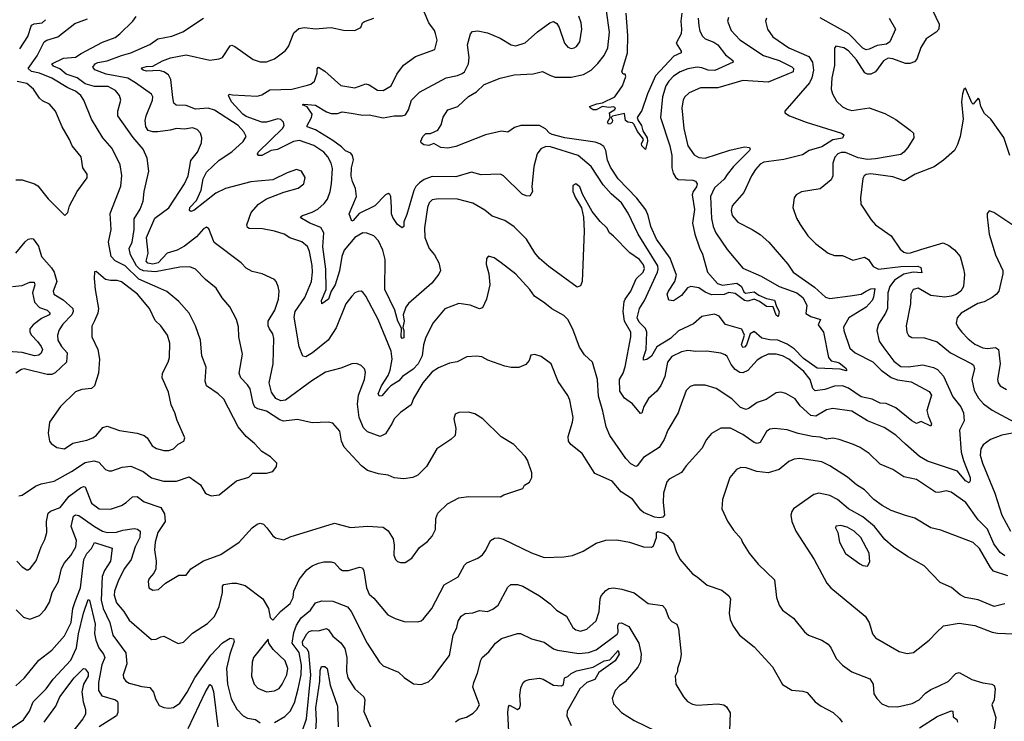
# Model space of a CAD drawing. Extents: x 1246169 to 1426871, y 660025 to 763458.
# Tile 41 of 256: x 1286680 to 1292922, y 673900 to 678344. Entities that reach past the tile are written whole.
import ezdxf

# ---------------------------------------------------------------- set-up
doc = ezdxf.new("R2010")
doc.units = 0

msp = doc.modelspace()

# ---------------------------------------------------------------- linework, layer by layer
at = {"layer": '0CON20XD'}
for points in [[(1288847.8, 675517.8), (1288737.4, 675637.4), (1288720, 675675), (1288708.8, 675738.8), (1288665, 675788), (1288635, 675795.7), (1288535, 675790), (1288442.3, 675812.3), (1288352.1, 675802.1), (1288329.7, 675809.7), (1288245, 675864), (1288189.4, 675879.4), (1288170.7, 675890.7), (1288159.3, 675915), (1288141.3, 676005), (1288125, 676031.1), (1288082.9, 676075), (1288070.6, 676105), (1288092.2, 676225), (1288068.9, 676335), (1288068.3, 676398.3), (1288054.3, 676445), (1288011.4, 676525), (1287963.4, 676583.4), (1287925, 676643.1), (1287858, 676698), (1287795.8, 676765), (1287758.6, 676778.6), (1287695, 676776.4), (1287541.8, 676748.2), (1287465, 676753.2), (1287441.5, 676765), (1287420.5, 676785), (1287383.2, 676855), (1287375.3, 676895), (1287393.2, 676935), (1287405.7, 677014.3), (1287406.3, 677083.7), (1287443.3, 677145), (1287463.8, 677195), (1287469.1, 677255), (1287498.5, 677385), (1287487.8, 677467.8), (1287463.3, 677523.3), (1287398.9, 677598.9), (1287301.5, 677735), (1287301.5, 677765), (1287321.1, 677835), (1287312.2, 677865), (1287287.8, 677895), (1287240.4, 677920.4), (1287155, 677921.2), (1287095, 677937.1), (1287045, 677975.8), (1286975, 677999.7), (1286935, 678033.8), (1286895, 678048.9), (1286883.3, 678065), (1286958.9, 678101.1), (1287035, 678106.2), (1287069.6, 678130.4), (1287205, 678201.8), (1287285, 678232.2), (1287315, 678254.5), (1287397.5, 678335), (1287419.2, 678365)], [(1292465.8, 678405), (1292508.8, 678315), (1292506.7, 678285), (1292490, 678265), (1292426.6, 678223.4), (1292392.6, 678167.4), (1292366.6, 678093.4), (1292353.2, 678076.8), (1292323.2, 678066.8), (1292295, 678067.5), (1292215, 678096.7), (1292185, 678100.4), (1292155, 678082.9), (1292105.3, 678014.7), (1292075, 677999.2), (1292055, 677998.5), (1292038.4, 678008.4), (1291985, 678090.5), (1291935, 678147.9), (1291905, 678165.5), (1291853.8, 678176.2), (1291846.2, 678163.8), (1291844.7, 678055), (1291829.2, 677975), (1291824.6, 677905), (1291832.5, 677875), (1291858.9, 677828.9), (1291895, 677792.5), (1291925, 677776.5), (1291955, 677770), (1292065, 677785.7), (1292165, 677750.8), (1292235, 677712.2), (1292325.7, 677645), (1292345.6, 677625), (1292347.8, 677595), (1292310, 677535), (1292285, 677504.4), (1292265, 677491.2), (1292105, 677462.4), (1292055, 677459.7), (1291995, 677469.2), (1291915, 677502.2), (1291887.3, 677502.7), (1291867.1, 677495), (1291847.1, 677472.9), (1291834.6, 677435), (1291835.4, 677355), (1291825, 677330.6), (1291755, 677272.5), (1291635.9, 677254.1), (1291603.3, 677235), (1291588.8, 677215), (1291581.2, 677155), (1291605, 677087.5), (1291626.8, 677046.8), (1291676.2, 676975), (1291725, 676926.2), (1291805.6, 676865.6), (1291845, 676850.8), (1291895, 676850), (1291961.7, 676821.7), (1292035, 676839.2), (1292060.8, 676825), (1292090.6, 676780.6), (1292125, 676764.2), (1292265, 676781), (1292373, 676783), (1292393.3, 676775), (1292399.3, 676740.7), (1292344.8, 676744.8), (1292285, 676731.5), (1292225.3, 676695), (1292196.6, 676655), (1292184.2, 676615), (1292181.5, 676515), (1292168.8, 676485), (1292124, 676416), (1292113.5, 676375), (1292128.8, 676308.8), (1292158.5, 676265), (1292221.2, 676181.2), (1292265, 676148), (1292315, 676145.3), (1292405, 676158.4), (1292472, 676142), (1292498.1, 676128.1), (1292535.3, 676085.3), (1292595, 675954.4), (1292645, 675891.9), (1292662.5, 675855), (1292666.6, 675803.4), (1292638.5, 675745), (1292649.1, 675605), (1292662.2, 675552.2), (1292704.5, 675445), (1292706, 675424), (1292698.9, 675411.1), (1292675, 675423.2), (1292625, 675483.7), (1292435, 675547.7), (1292385, 675576.8), (1292296.2, 675656.2), (1292235, 675711.5), (1292161.1, 675761.1), (1292053.8, 675803.8), (1291955, 675865.4), (1291835, 675882.5), (1291795, 675872.7), (1291726.4, 675833.6), (1291696.2, 675836.2), (1291628.5, 675898.5), (1291595, 675942.2), (1291536.2, 675976.2), (1291505, 675984.3), (1291475, 675980), (1291411.8, 675938.2), (1291355, 675919.1), (1291305, 675883.3), (1291284.4, 675875.6), (1291248.5, 675888.5), (1291195, 675942.1), (1291095, 676007.5), (1291025, 676028.2), (1290955, 676030), (1290929.3, 676020.7), (1290904.3, 675995), (1290865, 675886.2), (1290854.3, 675855), (1290788.9, 675745), (1290764.7, 675685), (1290734.6, 675635), (1290635, 675570.4), (1290595, 675517.5), (1290585, 675514.4), (1290555, 675531.1), (1290522.1, 675565), (1290421.2, 675711.2), (1290396.9, 675765), (1290376.4, 675865), (1290348.8, 675958.8), (1290342.1, 676065), (1290312.1, 676175), (1290261.5, 676221.5), (1290229.9, 676269.9), (1290187.3, 676385), (1290155, 676445.7), (1290130, 676470), (1290053.6, 676513.6), (1290008.7, 676548.7), (1289944, 676594), (1289914.6, 676634.6), (1289825, 676732.5), (1289733.3, 676805), (1289687.5, 676835), (1289653, 676847), (1289638.3, 676831.7), (1289636.7, 676795), (1289654.2, 676735), (1289661.4, 676665), (1289640, 676575), (1289615, 676518.8), (1289595, 676512), (1289535.6, 676535.6), (1289465, 676546.9), (1289375, 676513.3), (1289301.9, 676425), (1289255.8, 676334.2), (1289240, 676285), (1289231.7, 676215), (1289205.8, 676164.2), (1289175, 676130.5), (1289107.7, 676085), (1289083.1, 676056.9), (1289033.5, 676025), (1289013.7, 676005), (1288975, 675962.4), (1288960.2, 675960.3), (1288953.3, 675975), (1288973.8, 676025), (1289015, 676090.4), (1289028.3, 676125), (1289041.2, 676195), (1289034.7, 676245), (1288952.6, 676445), (1288875, 676594), (1288855, 676618), (1288845, 676623.8), (1288825, 676622), (1288805, 676613.8), (1288785, 676594), (1288746.7, 676545), (1288687.4, 676392.6), (1288635.7, 676314.3), (1288535.8, 676234.2), (1288495, 676209.2), (1288475, 676214), (1288452.1, 676272.1), (1288419.4, 676460.6), (1288426.1, 676495), (1288486.8, 676585), (1288529.4, 676685), (1288536.8, 676745), (1288535, 676787.5), (1288517, 676877), (1288505, 676908), (1288468, 676938), (1288392.1, 676962.1), (1288356.7, 676985), (1288295, 677005.5), (1288218.9, 677018.9), (1288135, 677022.2), (1288125, 677028.8), (1288121.1, 677045), (1288147.7, 677122.3), (1288194.4, 677175.6), (1288245, 677210.4), (1288355, 677252), (1288445, 677278), (1288481.2, 677305), (1288490, 677345), (1288467.5, 677385), (1288435, 677396), (1288375, 677374.2), (1288285, 677329.2), (1288190.9, 677320.9), (1288145, 677317.9), (1287985, 677275.9), (1287924.4, 677245.6), (1287785, 677135.4), (1287765, 677130), (1287757.1, 677135), (1287757.8, 677155), (1287800.5, 677199.5), (1287831.4, 677265), (1287843.2, 677336.8), (1287865, 677379.5), (1287945, 677455.4), (1288025, 677508.2), (1288097.7, 677572.3), (1288115.5, 677605), (1288101.8, 677635), (1288065.4, 677675), (1287915, 677770.3), (1287875, 677784.2), (1287795, 677778.1), (1287735, 677800.8), (1287672.1, 677802.1), (1287656.9, 677815), (1287650.8, 677850.8)], [(1292172.2, 675912.2), (1292133.8, 675915), (1292085, 675941.6), (1292015, 675954.7), (1291935, 676010), (1291895, 676024.7), (1291845, 676023.4), (1291785, 676002.8), (1291723.4, 675993.4), (1291708, 676008), (1291691.4, 676065), (1291651.2, 676115), (1291555, 676193.4), (1291514.8, 676214.8), (1291475, 676225.3), (1291425, 676225.4), (1291384, 676206), (1291355, 676186.7), (1291295, 676121.5), (1291265, 676108.1), (1291245, 676110), (1291215, 676127.5), (1291189.5, 676159.5), (1291165, 676211.2), (1291152.1, 676222.1), (1291125, 676232.5), (1291035, 676245.6), (1290967.2, 676242.8), (1290915, 676248.5), (1290875, 676241.2), (1290815, 676211.1), (1290787.7, 676175), (1290770, 676085), (1290743.6, 676026.4), (1290719, 675991), (1290665.5, 675945), (1290635.7, 675894.3), (1290625, 675852.5), (1290615, 675850), (1290565, 675911.8), (1290515, 675947.9), (1290485, 675991.9), (1290482.2, 676065), (1290504.7, 676105), (1290518.3, 676145), (1290553.9, 676335), (1290553.5, 676365), (1290513.5, 676435), (1290506.2, 676495), (1290511.7, 676558.3), (1290517.5, 676575), (1290555, 676624.3), (1290587.4, 676702.6), (1290632.2, 676745), (1290641.4, 676768.6), (1290635, 676790.6), (1290609.2, 676825), (1290547, 676867), (1290445, 676973.1), (1290419.2, 676995), (1290402, 677025), (1290360, 677065), (1290309.1, 677129.1), (1290248.9, 677238.9), (1290231.4, 677285), (1290205, 677304), (1290186.7, 677295), (1290186.7, 677255), (1290203.8, 677215), (1290242.5, 677152.5), (1290254.1, 677094.1), (1290257.5, 677005), (1290246, 676685), (1290235, 676657.5), (1290215, 676650), (1290035, 676780.8), (1289975, 676831.4), (1289946.6, 676866.6), (1289892.5, 676955), (1289815, 677033.1), (1289755, 677073.3), (1289675, 677098.9), (1289628.5, 677138.5), (1289552.6, 677182.6), (1289455, 677208.2), (1289335, 677210.5), (1289295, 677203.1), (1289275.6, 677185), (1289264.5, 677155), (1289245.4, 677025), (1289249.2, 676965), (1289275, 676895.8), (1289308.9, 676855), (1289338.1, 676805), (1289346.9, 676755), (1289338.2, 676731.8), (1289293.1, 676675), (1289145, 676546.8), (1289127, 676523), (1289110.8, 676475), (1289117.1, 676435), (1289109.4, 676395), (1289115.3, 676375), (1289115, 676330), (1289105, 676325.6), (1289097.5, 676335), (1289100, 676390), (1289076.7, 676435), (1289058.2, 676505), (1288995.4, 676635.4), (1288996.7, 676825), (1288982, 676885), (1288955, 676942.9), (1288925, 676974.3), (1288881.3, 676991.3), (1288855, 676994.4), (1288805, 676963.8), (1288736.6, 676885), (1288721.7, 676845), (1288706.8, 676753.2), (1288680.7, 676665), (1288654.5, 676625), (1288637.2, 676575), (1288594.7, 676544.7), (1288593.7, 676565), (1288622.6, 676635), (1288620.2, 676765), (1288600.9, 676905), (1288607.5, 676995), (1288588.7, 677028.7), (1288519.2, 677055), (1288468, 677085), (1288461.2, 677095), (1288473.3, 677105), (1288535.3, 677124.7), (1288571.1, 677145), (1288610.7, 677179.3), (1288631.7, 677208.3), (1288647.4, 677255), (1288656.6, 677305), (1288662.4, 677402.4), (1288654.2, 677435), (1288633.6, 677475), (1288608.2, 677505), (1288545, 677548.3), (1288455, 677580), (1288415, 677572.6), (1288315, 677522.3), (1288274.5, 677515.5), (1288215.3, 677484.7), (1288193.8, 677485), (1288186.9, 677495), (1288191.8, 677505), (1288345.4, 677655), (1288356.7, 677675), (1288353.1, 677695), (1288335, 677712), (1288316.7, 677716.7), (1288245, 677696), (1288215.6, 677695.6), (1288115, 677731.7), (1288095, 677746.2), (1288024, 677825), (1288002.9, 677865), (1288008.3, 677871.7), (1288028.8, 677868.8), (1288185, 677860.5), (1288215, 677868.9), (1288265, 677899.4), (1288404.6, 677904.6), (1288505, 677928.9), (1288525, 677935.8), (1288549.2, 677955), (1288566.7, 678005), (1288566.1, 678033.9), (1288575, 678043.3), (1288615, 678019.2), (1288715, 677926.4), (1288805, 677913.3), (1288875, 677938.1), (1288895, 677932.2), (1288947.8, 677897.8), (1288985, 677895.6), (1289035.7, 677925), (1289071.5, 677998.5), (1289113.6, 678056.4), (1289189.7, 678110.3), (1289311.2, 678155), (1289327.1, 678215), (1289316.5, 678256.5), (1289310, 678275), (1289273.1, 678325), (1289245, 678393.3)], [(1291172.8, 678357.2), (1291167.8, 678335), (1291191.1, 678275), (1291245, 678216.5), (1291395, 678118.5), (1291495, 678084.8), (1291574.3, 678045), (1291584.3, 678035), (1291582.9, 678015), (1291542.4, 677997.6), (1291425, 677949), (1291265, 677960), (1291105, 677912.8), (1290995, 677911.8), (1290925, 677881.1), (1290895, 677854), (1290885.6, 677835), (1290876.9, 677785), (1290890.4, 677655), (1290916, 677546), (1290955, 677488.1), (1290985, 677471.8), (1291025, 677466.8), (1291182, 677518), (1291275, 677538.9), (1291307.1, 677535), (1291311.1, 677525), (1291305.4, 677515), (1291205.9, 677415), (1291165.7, 677364.3), (1291145.5, 677335), (1291085, 677279.6), (1291059.3, 677225), (1291064.8, 677084.8), (1291075.3, 677035), (1291093.9, 676993.9), (1291165, 676888.1), (1291265, 676769.6), (1291379.9, 676719.9), (1291495, 676654.7), (1291605.6, 676615), (1291644.6, 676585), (1291670.7, 676535), (1291663.8, 676483.8), (1291694.2, 676465), (1291757.5, 676445), (1291741.4, 676411.4), (1291776.2, 676365), (1291806.9, 676205), (1291823.4, 676183.4), (1291852.7, 676177.3), (1291875, 676171.2), (1291915, 676138.2), (1291924.2, 676125), (1291918.9, 676121.1), (1291880.8, 676130.8), (1291735, 676136.2), (1291648.4, 676198.4), (1291589.3, 676259.3), (1291545, 676288.5), (1291485, 676314.8), (1291435, 676316.4), (1291385, 676326.5), (1291335, 676368.6), (1291310.3, 676355), (1291287.3, 676285), (1291275, 676269.7), (1291265, 676267), (1291254.7, 676285), (1291273.8, 676345), (1291257.7, 676385), (1291155, 676412.8), (1291115, 676465.8), (1291085, 676478.6), (1291005, 676463.8), (1290951.5, 676418.5), (1290857.2, 676372.8), (1290805, 676324.1), (1290718.7, 676271.3), (1290685, 676213.1), (1290655, 676190.8), (1290635, 676187.5), (1290633.9, 676205), (1290652.4, 676255), (1290656.2, 676365), (1290647.7, 676387.7), (1290607.6, 676427.6), (1290594.4, 676455), (1290608.6, 676515), (1290640, 676565), (1290722.4, 676745), (1290727.9, 676765), (1290725.2, 676785.2), (1290600.4, 676985), (1290538.1, 677118.1), (1290495.3, 677185), (1290430.2, 677240.2), (1290378, 677298), (1290302, 677415), (1290219.4, 677485), (1290045, 677538.9), (1290015, 677540.7), (1289984.7, 677525.3), (1289960.9, 677495), (1289938.8, 677415), (1289926.2, 677285), (1289930, 677255), (1289915, 677227.5), (1289891.7, 677228.3), (1289865, 677240), (1289747.5, 677355), (1289727.5, 677365), (1289605, 677362.2), (1289545, 677378.6), (1289445, 677348.9), (1289295, 677350.7), (1289245, 677331.8), (1289215, 677310.7), (1289192.3, 677287.7), (1289177.9, 677262.1), (1289135, 677111.2), (1289115.6, 677064.4), (1289115.5, 677034.5), (1289105, 677026.2), (1289075, 677046.7), (1289045, 677091.2), (1289036.9, 677115), (1289037.3, 677155), (1289032.9, 677225), (1289027.5, 677237.5), (1289015, 677242.9), (1289000, 677235), (1288930.9, 677165), (1288832.5, 677117.5), (1288795, 677071.5), (1288785, 677068.1), (1288769.5, 677115), (1288815.5, 677225), (1288810, 677275), (1288789.5, 677319.5), (1288782.1, 677352.1), (1288784.5, 677405), (1288795.8, 677455.8), (1288790, 677485), (1288779.1, 677499.1), (1288745, 677514.4), (1288719.9, 677539.9), (1288665, 677578.5), (1288555, 677647.5), (1288503.5, 677665), (1288501.8, 677675), (1288530.4, 677725), (1288534.6, 677745), (1288502.7, 677792.7), (1288473.3, 677805), (1288480.8, 677809.2), (1288555, 677802.9), (1288625, 677761.1), (1288655, 677750), (1288695, 677749.4), (1288725, 677761.1), (1288781.8, 677751.8), (1288855, 677738.7), (1288895, 677742.1), (1288985, 677723.6), (1289055, 677735.9), (1289105, 677734.8), (1289125, 677742.7), (1289145, 677772.9), (1289164.8, 677835.2), (1289215.3, 677884.7), (1289383, 677977), (1289455, 677990.8), (1289485, 678002.7), (1289498.9, 678015), (1289525.9, 678065), (1289528.8, 678105), (1289519.6, 678185), (1289538.8, 678255), (1289550, 678270), (1289585, 678272.9), (1289645, 678261.9), (1289725, 678228.1), (1289795, 678185.7), (1289825, 678178.1), (1289885, 678198.1), (1289961.9, 678268.1), (1290041.2, 678325), (1290065, 678333.8), (1290085, 678320), (1290099.2, 678295), (1290134.3, 678195), (1290155, 678170), (1290175, 678162.5), (1290195, 678166.2), (1290208.8, 678175), (1290231.2, 678205), (1290244, 678285), (1290239.2, 678325), (1290225, 678366.7)], [(1290980.7, 678355), (1290985.3, 678305), (1290992.5, 678272.5), (1291009, 678239), (1291025, 678222.9), (1291081.3, 678201.3), (1291105, 678185.3), (1291155, 678122.7), (1291200.8, 678085), (1291203.8, 678075), (1291086.5, 678023.5), (1291045, 678023.8), (1291005, 678040), (1290975, 678044.6), (1290915, 678034), (1290867.1, 678015), (1290823.9, 677986.1), (1290794.1, 677955.9), (1290776.9, 677925), (1290754.8, 677855), (1290742.8, 677725), (1290800.7, 677545), (1290813.3, 677485), (1290813.7, 677405), (1290822.2, 677372.2), (1290836.9, 677346.9), (1290855, 677331.8), (1290948, 677328), (1290965, 677320.6), (1290974, 677305), (1290971.1, 677285), (1290949.4, 677255), (1290942.9, 677235), (1290958.8, 677141.2), (1290946, 677055), (1290960.4, 676985), (1290988.8, 676898.8), (1291008.8, 676858.8), (1291040.8, 676745), (1291103.1, 676673.1), (1291135, 676662.5), (1291225.8, 676675.8), (1291255.3, 676655.3), (1291270.7, 676620.7), (1291281, 676611), (1291335, 676620.4), (1291365, 676599.4), (1291415, 676578.9), (1291465, 676568.2), (1291477.1, 676527.1), (1291494.3, 676495), (1291490.5, 676469.5), (1291485, 676464.4), (1291475, 676473.1), (1291455.5, 676525.5), (1291415, 676528.2), (1291369.4, 676559.4), (1291335, 676573.3), (1291295, 676562.3), (1291275, 676566), (1291215, 676610.3), (1291175, 676616.1), (1291145, 676603.1), (1291065, 676601.1), (1291025, 676617.3), (1290985, 676646.6), (1290935, 676654.8), (1290913.7, 676646.3), (1290875, 676596.2), (1290825, 676563.3), (1290795, 676566.9), (1290784.8, 676605), (1290792.2, 676625), (1290833.8, 676685), (1290844.5, 676725), (1290804.1, 676834.1), (1290717.2, 676955), (1290680.5, 677035), (1290664.6, 677105), (1290649, 677139), (1290593.2, 677213.2), (1290475, 677335.6), (1290425, 677411.1), (1290406.8, 677455), (1290395, 677516.2), (1290382.1, 677542.1), (1290358.7, 677558.7), (1290328.5, 677568.5), (1290135, 677596.9), (1290056.2, 677616.2), (1290037.8, 677625), (1290013.4, 677653.4), (1289975, 677673.8), (1289856.7, 677675), (1289817.7, 677662.3), (1289775, 677631.9), (1289735, 677638.9), (1289633.8, 677615), (1289445, 677540.9), (1289395, 677530), (1289350, 677535), (1289305, 677559.2), (1289273.3, 677546.7), (1289242.6, 677552.6), (1289226.2, 677565), (1289223.6, 677575), (1289235.4, 677604.6), (1289255, 677623.3), (1289285, 677624.3), (1289330, 677645), (1289351.7, 677678.3), (1289365, 677727.5), (1289395, 677773.3), (1289457.5, 677795), (1289525, 677858), (1289575, 677886.7), (1289625, 677933.1), (1289725.4, 677974.6), (1289815, 677994.5), (1289935, 678001.2), (1289995, 678015.5), (1290045, 677990.9), (1290075, 677980.4), (1290175, 677980.3), (1290255, 677996.6), (1290302.7, 678025), (1290345, 678066.2), (1290385, 678118.2), (1290407.6, 678165), (1290418.8, 678265), (1290400.1, 678400.1)], [(1290876.9, 678385), (1290871, 678335), (1290875.9, 678285), (1290872.5, 678255), (1290842.5, 678195), (1290874.3, 678145), (1290872.9, 678135), (1290826.5, 678113.5), (1290711.3, 677988.7), (1290659.5, 677875), (1290625, 677770), (1290594.7, 677725.3), (1290600.6, 677705), (1290621.1, 677675), (1290630.2, 677640.2), (1290657.5, 677595), (1290660, 677575), (1290647.3, 677522.7), (1290623.4, 677545), (1290622.3, 677557.8), (1290633.6, 677585), (1290628.5, 677595), (1290596.5, 677636.5), (1290575, 677681.4), (1290565, 677690.6), (1290535, 677695.6), (1290520.8, 677705), (1290515, 677750), (1290437, 677733), (1290430, 677725), (1290438.6, 677708.6), (1290436, 677695), (1290425, 677684.3), (1290412, 677682), (1290406.2, 677695), (1290423.3, 677725), (1290420, 677755), (1290452.5, 677775), (1290457, 677787), (1290445, 677792.5), (1290415, 677788.1), (1290375, 677793.6), (1290335, 677773.8), (1290315, 677773.5), (1290296, 677785), (1290291.2, 677795), (1290339.4, 677810.6), (1290375, 677817.2), (1290453.5, 677855), (1290501.4, 677925), (1290522.5, 677985), (1290518.3, 677998.3), (1290505, 678000), (1290496.7, 678015), (1290534, 678135), (1290535.6, 678245), (1290525.6, 678385)], [(1286680.2, 678159.7), (1286732, 678238), (1286755, 678308.6), (1286772.3, 678317.7), (1286823.8, 678325), (1286845, 678344.4)], [(1287895, 675327.5), (1287945, 675333.8), (1288055, 675422.5), (1288133.6, 675446.4), (1288158.3, 675471.7), (1288245, 675471.2), (1288285, 675482.5), (1288307.5, 675515), (1288310, 675535), (1288270, 675575), (1288215, 675608.8), (1288169.8, 675659.8), (1288115.8, 675705), (1288065, 675766.2), (1287975, 675940.8), (1287938.6, 675975), (1287864.4, 676025), (1287856.5, 676055), (1287863.2, 676143.2), (1287835.7, 676215), (1287826.7, 676315), (1287794.4, 676405), (1287754.2, 676485), (1287689.1, 676559.1), (1287612.4, 676622.4), (1287575, 676639.6), (1287435, 676701.6), (1287349.1, 676785), (1287285, 676816.5), (1287260.4, 676845), (1287244.1, 676935), (1287259.3, 677015), (1287253.3, 677116.7), (1287320.6, 677289.4), (1287328.4, 677358.4), (1287317.7, 677425), (1287267.4, 677527.4), (1287207, 677597), (1287134.5, 677715), (1287086.8, 677835), (1287068.5, 677865), (1287035, 677892.5), (1286985, 677912), (1286884.8, 677974.8), (1286805.6, 678005), (1286755.6, 678015.6), (1286733.6, 678035), (1286791, 678115), (1286835, 678204.4), (1286852, 678215), (1286922.9, 678235), (1287029.1, 678320.9), (1287109.5, 678350.5)], [(1292925, 674948), (1292895, 674969.1), (1292854.6, 675025), (1292815, 675116.4), (1292756.7, 675176.7), (1292678.2, 675285), (1292585, 675352.5), (1292555, 675360.9), (1292505, 675348.9), (1292485, 675350.5), (1292365, 675430.8), (1292285, 675448.9), (1292215, 675494.3), (1292135, 675528.1), (1292065, 675595.8), (1292007.5, 675635), (1291965, 675654.4), (1291875, 675686.1), (1291835, 675692.5), (1291795, 675686.5), (1291755, 675700.8), (1291705, 675704), (1291615, 675722.9), (1291545, 675745.5), (1291465, 675754.5), (1291435, 675751.1), (1291413.4, 675736.6), (1291374.7, 675665.3), (1291355, 675660.7), (1291335, 675667.1), (1291265, 675717.2), (1291185, 675756.5), (1291123.8, 675756.2), (1291066.2, 675723.8), (1291034.5, 675685.5), (1291005, 675628), (1290905, 675518.8), (1290874.5, 675475.5), (1290796.8, 675433.2), (1290782.4, 675417.6), (1290761.9, 675345), (1290760, 675285), (1290767.1, 675205), (1290756.9, 675193.1), (1290735, 675188.8), (1290705, 675192.7), (1290633.7, 675223.7), (1290616.9, 675236.9), (1290565, 675307.1), (1290492.6, 675352.6), (1290435, 675421.4), (1290325, 675468.8), (1290245, 675595.6), (1290173.3, 675653.3), (1290160, 675675), (1290157.9, 675705), (1290185.5, 675795), (1290188.5, 675825), (1290168.6, 675935), (1290154.4, 675964.4), (1290092.6, 676052.6), (1290048.8, 676165), (1289985, 676210), (1289945, 676223.3), (1289920.7, 676219.3), (1289908.8, 676185), (1289889.1, 676160.9), (1289845, 676141.9), (1289795, 676140.6), (1289755, 676150.6), (1289647.9, 676187.9), (1289608.8, 676208.8), (1289575, 676213.8), (1289515, 676208.8), (1289453.9, 676176.1), (1289405, 676168.6), (1289335, 676140), (1289295, 676113.1), (1289235, 676044.3), (1289176.7, 675945), (1289160.8, 675905), (1289095, 675857.1), (1289054, 675815), (1289040.6, 675789.4), (1289000, 675720), (1288965.4, 675704.6), (1288885, 675732.9), (1288858.9, 675758.9), (1288832, 675825), (1288821.3, 675908.7), (1288828.7, 675965), (1288865.9, 676065.9), (1288871.7, 676111.7), (1288865, 676132.5), (1288845, 676153.3), (1288815, 676166.2), (1288785, 676163.8), (1288715, 676137.1), (1288618.6, 676111.4), (1288532.9, 676057.1), (1288365, 675934.3), (1288335, 675930.4), (1288305, 675943.8), (1288277.3, 675985), (1288262.7, 676045), (1288287.1, 676165), (1288290.8, 676325), (1288284.7, 676354.7), (1288264.1, 676385.9), (1288256.1, 676405), (1288256.2, 676435), (1288297.1, 676505), (1288320.9, 676575), (1288324.4, 676625), (1288319.5, 676655), (1288307.1, 676685), (1288295, 676698), (1288217.5, 676735), (1288155, 676750), (1288115, 676771.2), (1288084, 676805), (1287912.7, 676932.7), (1287880, 677020), (1287865, 677030), (1287845, 677019.2), (1287801, 676969), (1287725, 676909.4), (1287679.1, 676885), (1287614.4, 676865.6), (1287557.7, 676805), (1287525, 676796.6), (1287492.6, 676802.6), (1287482.7, 676815), (1287494.1, 676865), (1287483.9, 676965), (1287536.7, 677086.7), (1287625, 677152.9), (1287724.6, 677305), (1287747.3, 677355), (1287765, 677452), (1287806.5, 677505), (1287832.9, 677565), (1287835.7, 677595.7), (1287827.5, 677625), (1287805, 677649.2), (1287775, 677658.6), (1287725, 677651.4), (1287675, 677655.5), (1287635, 677643.5), (1287555, 677634.2), (1287525, 677634.2), (1287495, 677643.1), (1287479.2, 677665), (1287476.2, 677705), (1287482.5, 677735), (1287523.1, 677835), (1287523.6, 677855), (1287515, 677871.9), (1287414.5, 677945), (1287365, 677973.3), (1287228.9, 677998.9), (1287156.9, 678026.9), (1287144.2, 678044.2), (1287159.4, 678065), (1287175, 678073.8), (1287235, 678084.3), (1287325, 678118.4), (1287385, 678133.5), (1287505, 678187.5), (1287555, 678222.7), (1287645, 678240.5), (1287715, 678266.9), (1287845, 678353.8)], [(1287650.8, 677850.8), (1287639.2, 677965), (1287623.1, 677995), (1287595, 678014.1), (1287565, 678021.9), (1287485, 678017.7), (1287462, 678025), (1287450.8, 678035), (1287455, 678039.2), (1287485, 678048.2), (1287525, 678049.4), (1287585, 678083.5), (1287637, 678103), (1287735, 678121.8), (1287885, 678088.6), (1287945, 678095.7), (1287965.5, 678104.5), (1288015, 678178.8), (1288025, 678182.5), (1288045, 678174.2), (1288161.2, 678091.2), (1288205, 678076.5), (1288245, 678077.5), (1288295, 678096.7), (1288363.3, 678146.7), (1288384.4, 678175), (1288418.2, 678261.8), (1288450.6, 678289.4), (1288485, 678294.5), (1288555, 678285.5), (1288626.7, 678293.3), (1288655, 678295.6), (1288732.3, 678277.7), (1288804.1, 678275.9), (1288842.5, 678295), (1288853.8, 678325), (1288865, 678333.8), (1288925.6, 678354.4)], [(1291414.2, 678355), (1291408.6, 678335), (1291420.6, 678285), (1291454.4, 678235), (1291555, 678165.5), (1291681.6, 678111.6), (1291706.5, 678075), (1291711.4, 678025), (1291701.1, 677975), (1291686.7, 677943.3), (1291530, 677765), (1291531.2, 677755), (1291560, 677735), (1291665, 677694.5), (1291890, 677625), (1291903.8, 677615), (1291895.4, 677594.6), (1291835, 677583.5), (1291765, 677538.8), (1291685, 677515.4), (1291642.3, 677487.7), (1291525, 677459.6), (1291397.8, 677442.2), (1291375, 677429.2), (1291344.6, 677395.4), (1291319.2, 677355), (1291270.7, 677249.3), (1291195.6, 677165), (1291189.6, 677135), (1291197.5, 677105), (1291232.4, 677062.4), (1291323.8, 677015), (1291373, 676983), (1291430, 676935), (1291548.6, 676795), (1291583.3, 676745), (1291719, 676649), (1291787.3, 676587.3), (1291815, 676578.9), (1291945.4, 676594.6), (1292015, 676605.6), (1292046.3, 676623.7), (1292075, 676638.5), (1292100.7, 676640.7), (1292092.7, 676587.3), (1292083.3, 676565), (1292045, 676524.1), (1291936.8, 676455), (1291903, 676397), (1291903.9, 676375), (1291942.7, 676262.7), (1291975.6, 676235), (1292087.5, 676177.5), (1292140.3, 676125), (1292205, 676078.8), (1292243.8, 676063.8), (1292330.6, 676050.6), (1292445, 675989.5), (1292459.1, 675965), (1292431.5, 675868.5), (1292438.7, 675835), (1292460, 675785), (1292455, 675769.2), (1292395, 675799.2), (1292365, 675786.2), (1292335, 675802.9), (1292235, 675886.2), (1292172.2, 675912.2)], [(1292192.5, 678355), (1292231.2, 678285), (1292195.8, 678205), (1292175, 678188.9), (1292115, 678181), (1292065, 678157), (1292045, 678154.2), (1292023.9, 678163.9), (1291935.8, 678255), (1291755, 678356.7)], [(1286655, 677329.2), (1286695, 677330), (1286773.8, 677305), (1286795, 677291.5), (1286860.6, 677210.6), (1286966.2, 677103.8), (1286986.1, 677123.9), (1286996.7, 677165), (1287045, 677256.7), (1287108.3, 677341.7), (1287107.5, 677365), (1287081.4, 677405), (1287069.2, 677475), (1287012.7, 677545), (1286996.5, 677585), (1286950.5, 677665), (1286906.9, 677765), (1286869.8, 677809.8), (1286825, 677831.1), (1286806.6, 677846.6), (1286767.7, 677905), (1286725, 677940.8), (1286665, 677952.6)], [(1292957.1, 677485), (1292919.1, 677599.1), (1292836.7, 677715), (1292795, 677750), (1292773.8, 677795), (1292765, 677837.5), (1292755, 677847.5), (1292725, 677810), (1292715, 677817.5), (1292675, 677910), (1292665, 677902.5), (1292656.1, 677873.9), (1292650, 677825), (1292661.4, 677715), (1292641.1, 677605), (1292625, 677553.8), (1292605, 677515.8), (1292536, 677454), (1292477.2, 677412.8), (1292356.2, 677365), (1292287.4, 677322.6), (1292215, 677348.2), (1292075, 677368.8), (1292045, 677364.3), (1292032.5, 677355), (1292025, 677337.5), (1292009.5, 677215), (1292011.1, 677175), (1292077.2, 677077.2), (1292105.4, 677045.4), (1292205.2, 676975.2), (1292261.2, 676891.2), (1292285, 676870.8), (1292305, 676864.7), (1292326.9, 676866.9), (1292391.8, 676888.2), (1292535, 676930), (1292570, 676915), (1292606.9, 676886.9), (1292641.5, 676845), (1292663.2, 676766.8), (1292668.5, 676731.5), (1292662.5, 676655), (1292645.3, 676625), (1292615.4, 676604.6), (1292585, 676592.1), (1292545, 676586.4), (1292456.6, 676596.6), (1292375, 676642.7), (1292344.6, 676635.4), (1292329.4, 676605), (1292326.5, 676545), (1292298.9, 676405), (1292302.9, 676365), (1292315, 676344), (1292335, 676330.8), (1292415, 676328.1), (1292495, 676304.5), (1292580, 676235), (1292715.6, 676165), (1292726.7, 676155), (1292732.5, 676135), (1292715.4, 676065.4), (1292731.5, 675995), (1292757.3, 675947.3), (1292790.2, 675910.2), (1292845, 675870), (1292985.6, 675795)], [(1292975, 677043.8), (1292855, 677122), (1292825, 677132.5), (1292813.6, 677116.4), (1292813.3, 677095), (1292825.9, 676985.9), (1292865.8, 676855), (1292911.9, 676755), (1292912.9, 676735), (1292886.9, 676625), (1292872.5, 676605), (1292844, 676585), (1292793.7, 676556.3), (1292753.1, 676546.9), (1292647.1, 676485), (1292622.2, 676455), (1292617.5, 676422.5), (1292628.8, 676395), (1292651.5, 676365), (1292691.7, 676321.7), (1292735, 676288), (1292785.8, 676265.8), (1292815, 676262), (1292865, 676268.8), (1292884.7, 676254.7), (1292896.4, 676165), (1292877.9, 676065), (1292882.1, 676045), (1292895.6, 676025), (1292935, 676001.1)], [(1286655, 676865.6), (1286715, 676938), (1286735, 676953.8), (1286755, 676959.2), (1286765, 676955.8), (1286798.7, 676908.7), (1286818.9, 676845), (1286883, 676773), (1286898.2, 676745), (1286915.4, 676685), (1286893.1, 676625), (1286896, 676605), (1286955, 676570.4), (1287016.7, 676515), (1287019.1, 676495), (1287010, 676475), (1286954.6, 676415), (1286931.2, 676378.8), (1286919.6, 676345), (1286922.9, 676315), (1286944.5, 676275), (1286981.8, 676235), (1286976.5, 676175), (1286905, 676107.5), (1286885, 676097.7), (1286855, 676097.2), (1286708.1, 676131.9), (1286690.9, 676129.1), (1286655.5, 676104.5)], [(1287625, 675614.5), (1287655, 675626.9), (1287685.3, 675654.7), (1287720, 675675), (1287726.5, 675695), (1287678.2, 675805), (1287664.5, 675854.5), (1287641.2, 675905), (1287623.3, 675985), (1287583.6, 676075), (1287585.7, 676105), (1287622.5, 676175), (1287630.6, 676205), (1287631.9, 676295), (1287618.1, 676345), (1287574.4, 676405), (1287539.6, 676439.6), (1287502.7, 676515), (1287426.9, 676605), (1287325, 676683.3), (1287297.6, 676692.4), (1287255, 676691.5), (1287225, 676697.9), (1287165, 676748.8), (1287153.8, 676746.2), (1287153.1, 676705), (1287158.1, 676635), (1287180, 676515), (1287175.4, 676485), (1287155, 676436), (1287137.9, 676402.1), (1287137.5, 676335), (1287175.7, 676255), (1287187.1, 676195), (1287179.5, 676105), (1287154.5, 676025.5), (1287135, 676007.1), (1287075, 676002.2), (1287035, 675986.9), (1286939.2, 675895), (1286868.6, 675795), (1286860, 675725), (1286870, 675675), (1286880.4, 675660.4), (1286916.7, 675635), (1286965, 675625.7), (1287017.2, 675662.8), (1287105, 675680), (1287145, 675694.6), (1287167.8, 675712.2), (1287208.2, 675761.8), (1287235, 675769.5), (1287313.1, 675743.1), (1287426, 675726), (1287470.2, 675710.2), (1287488.1, 675695), (1287520.8, 675645), (1287547.7, 675627.7), (1287594.3, 675615.7), (1287625, 675614.5)], [(1286635, 676653.2), (1286695, 676660.9), (1286745, 676681.1), (1286772, 676682), (1286776.9, 676665), (1286760.5, 676615), (1286774.8, 676555), (1286805, 676521.6), (1286855, 676503.9), (1286872.5, 676485), (1286866.7, 676475), (1286819.3, 676450.7), (1286765, 676410.9), (1286743.8, 676386.2), (1286744.5, 676365), (1286754.6, 676345), (1286792.5, 676305), (1286817.5, 676275), (1286824.7, 676255), (1286817.3, 676232.7), (1286801.4, 676218.6), (1286775, 676214.6), (1286695, 676235.9), (1286605, 676242.6)], [(1286662, 674915), (1286695, 674879.2), (1286725, 674859.2), (1286735, 674859.2), (1286749.8, 674870.2), (1286785, 674916.2), (1286816.5, 675005), (1286839.3, 675050.7), (1286851.5, 675095), (1286850, 675165), (1286860.8, 675219.2), (1286875, 675230.9), (1286937.5, 675255), (1286995, 675325.3), (1287065, 675379.3), (1287085, 675388.2), (1287095.3, 675385.3), (1287135, 675282.2), (1287185, 675246.4), (1287255.3, 675244.7), (1287325, 675267.5), (1287354.7, 675285.3), (1287395, 675320.9), (1287425, 675323.8), (1287469.7, 675289.7), (1287574, 675255), (1287598.2, 675215), (1287602.5, 675165), (1287556.7, 675095), (1287538.9, 675035), (1287535.4, 674985.4), (1287544.4, 674915), (1287542.9, 674865), (1287530.7, 674839.3), (1287501.9, 674805), (1287495.7, 674785), (1287500, 674745), (1287525, 674731.2), (1287560, 674735), (1287605, 674776), (1287690, 674825), (1287735, 674826.2), (1287766.2, 674865), (1287845, 674915.8), (1287955, 674956.2), (1288071.4, 675035), (1288155, 675125.7), (1288185, 675149.2), (1288205, 675156), (1288225, 675148), (1288246.6, 675126.6), (1288284.4, 675074.4), (1288301.2, 675061.2), (1288355, 675050), (1288395, 675068.6), (1288675, 675154.3), (1288777.7, 675127.7), (1288885, 675135.7), (1288985, 675130.8), (1289016.8, 675106.8), (1289047.5, 675055), (1289054.2, 675015), (1289052.7, 674952.7), (1289063.3, 674925), (1289075, 674913.3), (1289095, 674906.7), (1289123, 674907), (1289165.7, 674934.3), (1289215, 675000), (1289265, 675038.8), (1289295, 675073.8), (1289315.8, 675115), (1289318.6, 675185), (1289331.8, 675218.2), (1289392, 675278), (1289463.3, 675315), (1289525.4, 675324.6), (1289728.3, 675321.7), (1289750, 675335), (1289870, 675375), (1289880, 675395), (1289912.5, 675415), (1289926.4, 675443.6), (1289927, 675473), (1289898.8, 675555), (1289885, 675577.5), (1289812.5, 675652.5), (1289731.4, 675701.4), (1289616.2, 675815), (1289565, 675848), (1289525, 675859.2), (1289464.1, 675855.9), (1289440, 675845), (1289432, 675815), (1289445.8, 675755), (1289439.7, 675710.3), (1289414.3, 675685.7), (1289324.3, 675625.7), (1289260, 675515), (1289205, 675459.4), (1289172.5, 675445), (1289115, 675436.2), (1289055, 675442.9), (1289015, 675460), (1288955, 675467.5), (1288885, 675489.2), (1288847.8, 675517.8)], [(1293017.3, 675732.7), (1292905, 675712.9), (1292834.4, 675685), (1292787.7, 675652.3), (1292771.8, 675625), (1292768.5, 675585), (1292782.8, 675535), (1292861.9, 675345), (1292906.2, 675205), (1292960, 675105)], [(1292945, 674820.9), (1292852.1, 674852.1), (1292833.7, 674873.7), (1292765, 674994.5), (1292725, 675031.8), (1292520.3, 675110.3), (1292455, 675125.8), (1292355, 675185.8), (1292294.4, 675204.4), (1292205, 675234.3), (1292146.4, 675266.4), (1292095, 675304.3), (1292035.3, 675365.3), (1291985, 675397.5), (1291926.7, 675446.7), (1291815, 675518.1), (1291765, 675543.1), (1291625, 675563.8), (1291589.1, 675560.9), (1291555, 675545.6), (1291495, 675494.5), (1291425, 675473.5), (1291352.4, 675482.4), (1291285, 675505.8), (1291252.3, 675507.7), (1291223.3, 675495), (1291182, 675445), (1291135.8, 675305), (1291132, 675245), (1291166.8, 675166.8), (1291205, 675110), (1291253.3, 675055), (1291262.1, 675032.1), (1291303.8, 674965), (1291360.8, 674895), (1291465.7, 674795.7), (1291477.1, 674685), (1291495, 674636.7), (1291516.2, 674605), (1291585, 674553.3), (1291655.8, 674465.8), (1291680, 674445), (1291765, 674414.2), (1291805, 674389.2), (1291825, 674363.8), (1291855, 674298), (1291896, 674255), (1291955, 674214.2), (1292069.5, 674169.5), (1292091.2, 674135), (1292095.6, 674075), (1292113.7, 674043.7), (1292145, 674010), (1292185, 673994.4), (1292245, 673992.2), (1292336.9, 674013.1), (1292382.5, 674035), (1292421.8, 674078.2), (1292455, 674102.2), (1292505, 674122.1), (1292565, 674152.1), (1292615, 674202.9), (1292635, 674210), (1292715, 674165.5), (1292785, 674144.5), (1292842.5, 674135), (1292856.4, 674126.4), (1292863.1, 674105), (1292856.9, 674035), (1292841.9, 674005), (1292866.9, 673925), (1292855.8, 673835)], [(1286675, 675328), (1286695, 675332.5), (1286780.4, 675389.6), (1286816, 675404), (1286899.8, 675420.2), (1287008.6, 675481.4), (1287095, 675539.6), (1287149.7, 675549.7), (1287182.1, 675542.1), (1287224.5, 675494.5), (1287245, 675487.1), (1287265, 675485.7), (1287330.9, 675509.1), (1287385, 675516.7), (1287462.6, 675482.6), (1287515, 675442.2), (1287591.7, 675421.7), (1287675, 675421.2), (1287755, 675448.1), (1287827, 675397), (1287855, 675347.5), (1287865, 675340), (1287895, 675327.5)], [(1292925, 674644.3), (1292858.3, 674628.3), (1292755, 674670), (1292672.5, 674685), (1292640.9, 674700.9), (1292587, 674747), (1292515, 674780), (1292413.8, 674885), (1292307.5, 674945), (1292217.1, 675005), (1292165, 675052.5), (1292098.2, 675135), (1292025, 675195.3), (1291935, 675245.4), (1291865, 675305.4), (1291815, 675329.5), (1291745, 675345.7), (1291715, 675337.5), (1291586.2, 675245), (1291575, 675230), (1291568.1, 675205), (1291574.4, 675165), (1291601.1, 675105), (1291715.6, 674925), (1291797.5, 674775), (1291822.5, 674745), (1292039.4, 674565), (1292064.4, 674525), (1292085.8, 674455), (1292105, 674428.8), (1292255, 674342.9), (1292305, 674329.2), (1292345, 674335.8), (1292445.9, 674414.1), (1292493.3, 674465), (1292535.8, 674504.2), (1292635, 674521.2), (1292735, 674506.2), (1292845, 674464), (1292877.7, 674457.7), (1292980, 674455)], [(1286657.1, 674607.1), (1286705, 674559.2), (1286745, 674547.5), (1286805, 674570.8), (1286842.6, 674607.4), (1286868.9, 674655), (1286885.6, 674715), (1286925.7, 674785), (1286945, 674868.8), (1286965, 674903.8), (1287005, 674950.8), (1287035.9, 675005), (1287040.5, 675045), (1287006.1, 675135), (1287020.9, 675199.1), (1287035, 675206.9), (1287055, 675203.3), (1287155, 675133.9), (1287205, 675105.3), (1287235, 675095.9)], [(1287235, 675095.9), (1287295, 675098.1), (1287335, 675110.5), (1287405, 675120.8), (1287427.8, 675117.8), (1287443.9, 675103.9), (1287441.7, 675065), (1287411.4, 675005), (1287387.9, 674925), (1287345, 674866.9), (1287306.9, 674795), (1287281.4, 674725), (1287279.2, 674699.2), (1287295, 674649.5), (1287340.4, 674595), (1287375, 674541.4), (1287515, 674419.2), (1287545, 674419.4), (1287575, 674435.8), (1287595, 674439.2), (1287685, 674392), (1287718.7, 674401.3), (1287775, 674457.5), (1287869.8, 674520.2), (1287915, 674562.9), (1287945, 674628), (1287965.4, 674715.4), (1287966.7, 674755), (1287975, 674766.5), (1288025, 674775.7), (1288054.3, 674774.3), (1288109.7, 674759.7), (1288222.5, 674675), (1288258, 674615), (1288268.3, 674558.3), (1288285, 674540), (1288334, 674595), (1288395, 674646), (1288413.1, 674685), (1288417.8, 674725), (1288452.3, 674797.8), (1288500.5, 674859.5), (1288535, 674884.5), (1288575, 674901.5), (1288608.9, 674911.1), (1288655, 674911.2), (1288675, 674903.1), (1288709.2, 674865), (1288727.5, 674855), (1288765, 674856.2), (1288835, 674877.3), (1288852.4, 674872.4), (1288862.4, 674852.4), (1288879.3, 674745), (1288895.3, 674705.3), (1288925, 674679.4), (1289014, 674574), (1289060.6, 674550.6), (1289117.8, 674532.2), (1289205, 674529.4), (1289224.5, 674535.5), (1289240.7, 674549.3), (1289293.1, 674615), (1289372, 674765), (1289458.8, 674815), (1289500.3, 674889.7), (1289515.6, 674904.4), (1289585, 674934.3), (1289614, 674955), (1289635.4, 674984.6), (1289664.3, 675045), (1289690.2, 675059.8), (1289715, 675061.5), (1289745, 675054.4), (1289925, 674967.8), (1290005, 674938.1), (1290129.2, 674940.8), (1290185, 674950), (1290251.2, 674978.8), (1290335, 675029.2), (1290395, 675046.9), (1290465, 675049.2), (1290545, 675034), (1290635, 675006), (1290685, 675003.8), (1290698, 675012), (1290717.5, 675065), (1290717.5, 675095), (1290725, 675102.5), (1290765, 675090), (1290785, 675076.7), (1290825, 675027.5), (1290841.2, 674975), (1290865, 674926.7), (1290945, 674833.8), (1290975, 674816.2), (1291037.5, 674762.5), (1291131.7, 674731.7), (1291175.8, 674695), (1291185.7, 674675), (1291177.1, 674585), (1291184.4, 674544.4), (1291202.4, 674502.4), (1291244, 674445), (1291335, 674370.8), (1291452.2, 674245), (1291515, 674134), (1291575, 674097.5), (1291645, 674090.6), (1291672.1, 674082.1), (1291723.2, 674023.2), (1291760, 673995), (1291836.4, 673956.4), (1291877.9, 673917.9), (1291894, 673894)], [(1292055, 674882.5), (1292069.5, 674910.5), (1292064.5, 674965), (1292011.2, 675065), (1291970, 675105), (1291925, 675129.1), (1291885, 675140.6), (1291854.2, 675135.8), (1291852, 675125), (1291866, 675095), (1291876.9, 675035), (1291915, 674964), (1292005, 674897.5), (1292025, 674886.2), (1292055, 674882.5)], [(1287031.5, 674658.5), (1287065.2, 674745), (1287087.9, 674925), (1287105, 674963.5), (1287134.7, 674995), (1287155, 675032.5), (1287266.6, 674996.6), (1287256.7, 674915), (1287217.3, 674855), (1287202.5, 674817.5), (1287197.6, 674667.6), (1287209.8, 674615), (1287252.2, 674525), (1287270.8, 674445), (1287353.6, 674333.7), (1287358.5, 674265), (1287335.7, 674195), (1287338.1, 674175), (1287353.5, 674153.5), (1287375, 674141.2), (1287455, 674121.1), (1287506, 674115), (1287527.8, 674085), (1287542, 674042), (1287565, 674000.8), (1287595, 673987.5), (1287625, 673983.1), (1287655, 673987.5), (1287695, 674014.4), (1287741.5, 674085), (1287789.6, 674175), (1287891.9, 674318.1), (1287965, 674396.2), (1288015, 674427.5), (1288035, 674423.3), (1288039.4, 674405), (1288011.7, 674325), (1287992.1, 674235), (1287996.6, 674135), (1288021.7, 674041.7), (1288057, 673977), (1288097.1, 673935), (1288125, 673919.5), (1288175, 673910.5), (1288205, 673890)], [(1288295, 673892.2), (1288360.2, 673929.8), (1288395, 673964.4), (1288423.1, 674016.9), (1288444.8, 674105.2), (1288464.4, 674195), (1288466.5, 674255), (1288451.9, 674335), (1288407.3, 674395), (1288418.3, 674461.7), (1288435, 674509.1), (1288465.5, 674554.5), (1288524.6, 674605), (1288555, 674650), (1288595, 674663.1), (1288665, 674660), (1288757.3, 674625), (1288782.5, 674595), (1288883.1, 674395), (1288960.6, 674275), (1288985, 674251.9), (1289082.1, 674212.1), (1289117, 674177), (1289177.3, 674137.3), (1289225, 674132.9), (1289270.9, 674149.1), (1289300, 674175), (1289348.9, 674245), (1289405, 674317.5), (1289427.3, 674445), (1289451.2, 674495), (1289460.5, 674535), (1289478.1, 674565), (1289505, 674581.9), (1289553.3, 674586.7), (1289595, 674602), (1289645, 674596), (1289679.7, 674610.3), (1289713.4, 674636.6), (1289775, 674748.8), (1289794.4, 674765.6), (1289835, 674765.6), (1289870, 674755), (1289974.4, 674694.4), (1290043.8, 674645), (1290083.2, 674603.2), (1290146.2, 674565), (1290186, 674495), (1290205, 674479.2), (1290235, 674470), (1290275, 674483.1), (1290335, 674535.8), (1290353.6, 674595), (1290358.8, 674675), (1290366.2, 674693.8), (1290395, 674728), (1290415, 674740.8), (1290444.3, 674745.7), (1290496.4, 674736.4), (1290575, 674713.5), (1290665, 674646.9), (1290755, 674634.2), (1290771.4, 674615), (1290795, 674553.8), (1290813.2, 674533.2), (1290845.7, 674515), (1290856.5, 674485), (1290873.3, 674325), (1290867.5, 674285), (1290850, 674235), (1290850, 674215), (1290836, 674185), (1290840, 674135), (1290888, 674055), (1290914, 674025), (1290945, 674008.1), (1290975, 674002.9), (1291105, 674010.8), (1291144.1, 674004.1), (1291161.7, 673991.7), (1291183.8, 673953.8), (1291179.1, 673839.1)], [(1286491.2, 673768.8), (1286705, 673909.6), (1286743.2, 673965), (1286765, 674024.4), (1286849.1, 674105), (1286892.1, 674167.9), (1287003.6, 674286.4), (1287041, 674365), (1287054, 674455), (1287084.4, 674585), (1287115, 674670.8), (1287123, 674667), (1287158.5, 674515), (1287155.6, 674455.6), (1287163, 674415), (1287181.4, 674365), (1287211.6, 674325), (1287219.1, 674305), (1287201.5, 674258.5), (1287180.5, 674145), (1287180.8, 674095), (1287200.5, 674060.5), (1287287.5, 674035), (1287301.1, 674025), (1287303.5, 674015), (1287302.2, 673955), (1287294.3, 673935), (1287185, 673864.5)], [(1286655, 674124.4), (1286711.1, 674175), (1286802.4, 674287.6), (1286885, 674350), (1286965, 674442.2), (1287006.9, 674525), (1287017.4, 674615), (1287031.5, 674658.5)], [(1289443.6, 673896.4), (1289466.4, 673913.6), (1289513.4, 673926.6), (1289555, 673952.5), (1289578, 673975), (1289594, 674005), (1289553.6, 674116.4), (1289558.9, 674145), (1289583.3, 674205), (1289602.8, 674287.2), (1289612.5, 674305), (1289655, 674340.8), (1289696.5, 674395), (1289735, 674425.4), (1289835, 674455.6), (1289855, 674456.7), (1289925, 674421.5), (1290005, 674401.5), (1290065, 674358.9), (1290089.8, 674349.8), (1290225, 674328.8), (1290285, 674336), (1290335, 674353.8), (1290468.1, 674451.9), (1290473.5, 674465), (1290470.8, 674505), (1290478.3, 674521.7), (1290495, 674524.8), (1290541.3, 674501.3), (1290604.1, 674395), (1290619.2, 674325), (1290615.9, 674275.9), (1290597.9, 674242.1), (1290519.2, 674150.8), (1290482, 674125), (1290455, 674096), (1290435.8, 674045), (1290445, 674010), (1290495, 673956), (1290576.2, 673905), (1290715, 673838.6)], [(1288471.3, 673835), (1288498.1, 673915), (1288525.4, 674195), (1288513.6, 674335), (1288504.1, 674354.1), (1288475, 674382.4), (1288472.5, 674405), (1288501, 674455), (1288515, 674468.6), (1288535, 674474.7), (1288575, 674472.7), (1288625, 674487.8), (1288638.8, 674478.8), (1288665, 674438.6), (1288715, 674396.5), (1288740.6, 674360.6), (1288754.2, 674305), (1288752.4, 674215), (1288760.8, 674175), (1288804.4, 674105), (1288862.5, 674055), (1288867.1, 674035), (1288862.1, 673962.1), (1288903.8, 673865)], [(1288245, 674087.5), (1288295, 674093.5), (1288325, 674108.6), (1288345, 674134.3), (1288374.7, 674195), (1288379.5, 674235), (1288362.6, 674282.6), (1288287.5, 674355), (1288260, 674395), (1288255, 674420), (1288162.5, 674305), (1288153.6, 674275), (1288150.4, 674185), (1288166.3, 674136.3), (1288190.6, 674110.6), (1288245, 674087.5)], [(1289781.8, 673835), (1289774.2, 673955.8), (1289777.9, 673992.1), (1289785, 674001.9), (1289835, 673974.3), (1289850, 673985), (1289855.7, 674005), (1289851.4, 674065), (1289857.3, 674112.7), (1289871.2, 674145), (1289885, 674156), (1289910, 674165), (1289975, 674172.5), (1289997.9, 674167.9), (1290065, 674128), (1290115, 674125.6), (1290127, 674133), (1290134.6, 674175), (1290155, 674183.5), (1290175, 674202), (1290210.7, 674219.3), (1290315, 674243.4), (1290385, 674282.5), (1290421.4, 674288.6), (1290475, 674347.8), (1290480.5, 674325), (1290455, 674282.6), (1290351.3, 674208.7), (1290325.5, 674164.5), (1290275.3, 674145), (1290230, 674105), (1290151.2, 673965), (1290148.8, 673935), (1290175, 673872.5)], [(1288548.4, 673715), (1288561.7, 673905), (1288558.1, 673985), (1288582.5, 674155), (1288585, 674222.5), (1288592.9, 674247.1), (1288615, 674248.1), (1288628.9, 674235), (1288649.4, 674129.4), (1288695.8, 673995), (1288700, 673865)], [(1286835, 673893.8), (1286910, 673995), (1286935.2, 674054.8), (1287025, 674176.2), (1287085, 674233.8), (1287095, 674233.3), (1287115, 674206.2), (1287115.4, 674185), (1287085.2, 674135), (1287073.9, 674086.1), (1287082.5, 674022.5), (1287098.5, 673975), (1287096.8, 673945), (1287081.1, 673915), (1287007.9, 673825)], [(1287747.7, 673855), (1287855, 674081.9), (1287885, 674132.5), (1287897.1, 674127.1), (1287908.1, 674088.1), (1287935.3, 673865)], [(1292385, 673858.4), (1292495, 673931.1), (1292585, 673965.6), (1292596.2, 673965), (1292598.3, 673928.3), (1292620.8, 673910.8), (1292624.2, 673895)]]:
    msp.add_lwpolyline(points, dxfattribs=at)

doc.saveas('drawing.dxf')
